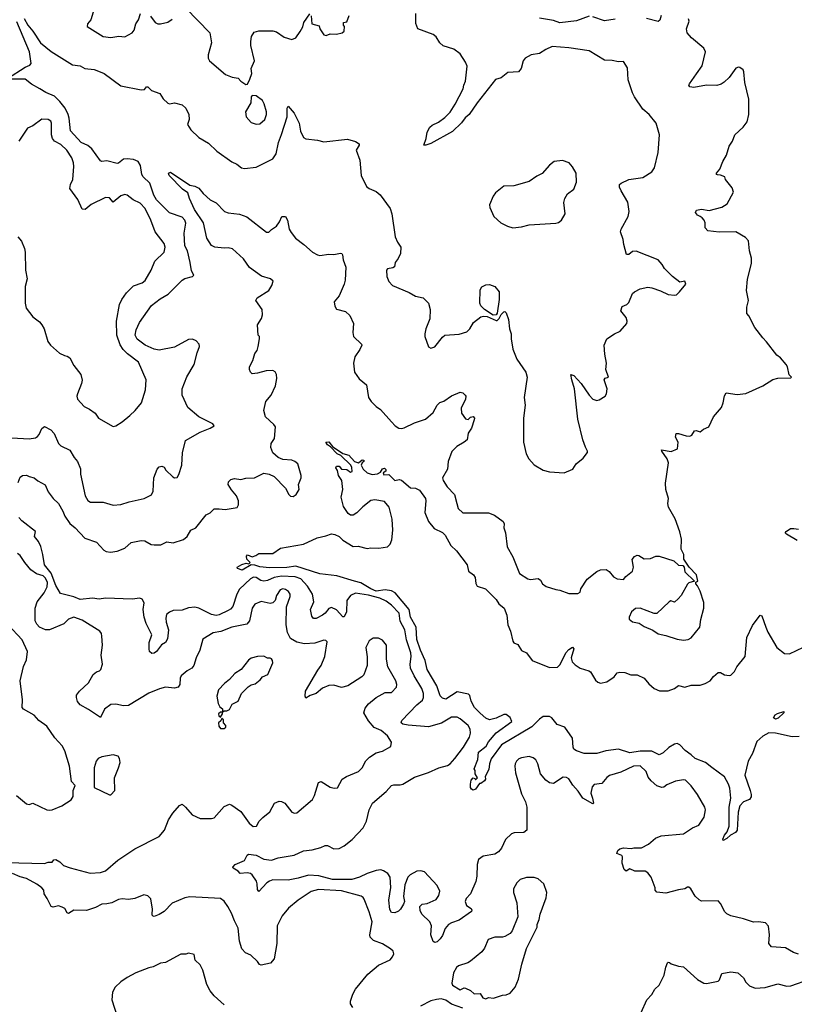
# Model space of a CAD drawing. Extents: x 2293139 to 2515392, y 824115 to 1006937.
# Tile 43 of 256: x 2342962 to 2349033, y 884559 to 892277. Entities that reach past the tile are written whole.
import ezdxf

# ---------------------------------------------------------------- set-up
doc = ezdxf.new("R2010")
doc.units = 0

msp = doc.modelspace()

# ---------------------------------------------------------------- linework, layer by layer
at = {"layer": '0CON10XD'}
for points in [[(2344265, 892367.5), (2344452.5, 892175), (2344466.2, 892095), (2344439.3, 892000.7), (2344440, 891975), (2344450, 891955), (2344575, 891848.8), (2344627.3, 891827.3), (2344675, 891820), (2344695, 891796.2), (2344735, 891770), (2344748.3, 891771.7), (2344765, 891810), (2344780.8, 891855), (2344776.5, 891895), (2344801.8, 891955), (2344774.4, 892075), (2344774, 892105), (2344778.8, 892145), (2344800.3, 892179.7), (2344835, 892190.6), (2344945, 892190.5), (2344975, 892181.1), (2345035, 892141.1), (2345095, 892122.9), (2345125, 892133.8), (2345159.2, 892185), (2345179.7, 892220.3), (2345188, 892255), (2345235, 892322.5)], [(2342996.8, 892286.8), (2343025, 892233.8), (2343065, 892186.7), (2343124, 892095), (2343207.8, 892027.8), (2343375, 891924.2), (2343435, 891915.7), (2343473.6, 891893.6), (2343545, 891885.6), (2343592.3, 891867.7), (2343623.8, 891855), (2343755, 891759.2), (2343915, 891726.2), (2343940.7, 891729.3), (2343955, 891750), (2343965, 891750), (2343995, 891722.5), (2344059.3, 891699.3), (2344087, 891657), (2344123, 891623), (2344135, 891617.5), (2344175, 891626.7), (2344235, 891610), (2344263, 891583), (2344287.5, 891535), (2344288.8, 891495), (2344276.7, 891455), (2344302, 891415), (2344366, 891355), (2344440.3, 891310.3), (2344505.7, 891245.7), (2344625, 891161.9), (2344664.5, 891144.5), (2344700, 891115), (2344725, 891111.5), (2344815, 891121.9), (2344945, 891186.9), (2344972.9, 891225), (2344990, 891315), (2345013.3, 891376.7), (2345058.5, 891515), (2345057.3, 891582.7), (2345065, 891600), (2345113.8, 891543.8), (2345151.8, 891465), (2345163.7, 891403.7), (2345185, 891353.8), (2345205, 891344), (2345295, 891333.8), (2345345, 891320), (2345531.7, 891341.7), (2345595, 891321.2), (2345622.5, 891305), (2345622.5, 891295), (2345600, 891255), (2345628.8, 891175), (2345638.8, 891055), (2345680.9, 890970.9), (2345700, 890955), (2345755, 890930.5), (2345787.5, 890905), (2345865, 890798), (2345878.5, 890755), (2345903.6, 890575), (2345924, 890534), (2345949.2, 890495), (2345947.5, 890445), (2345927.5, 890405), (2345904, 890375), (2345898.8, 890341.2), (2345887, 890333), (2345845.7, 890324.3), (2345836.2, 890315), (2345840, 890265), (2345853.8, 890225), (2345882.5, 890195), (2346015, 890140), (2346065, 890111.2), (2346125, 890096.2), (2346165.7, 890055.7), (2346178.6, 890005), (2346177.3, 889932.7), (2346144, 889855), (2346136.2, 889815), (2346136.7, 889795), (2346165, 889712.5), (2346185, 889702.5), (2346215, 889712.5), (2346275, 889790), (2346295, 889803.8), (2346405, 889811.2), (2346465, 889831.2), (2346488.8, 889855), (2346518, 889905), (2346575, 889948.8), (2346596.1, 889953.9), (2346625, 889950.6), (2346695, 889918.1), (2346705, 889919.2), (2346720, 889935), (2346735, 889966.7), (2346755, 889987.5), (2346765, 889990), (2346775, 889980), (2346792.5, 889927.5), (2346802, 889855), (2346813.9, 889816.1), (2346813.8, 889775), (2346826.7, 889695), (2346858.8, 889615), (2346929.2, 889515), (2346940, 889475), (2346916, 889315), (2346923.3, 889255), (2346910, 889155), (2346910, 888965), (2346932.5, 888875), (2346952.5, 888835), (2346995, 888787.5), (2347065, 888747.5), (2347113.6, 888733.6), (2347230, 888725), (2347296.4, 888753.6), (2347323.3, 888795), (2347379.3, 888840.7), (2347412.5, 888885), (2347413.3, 888895), (2347396.1, 888926.1), (2347376.2, 888985), (2347335.8, 889145.8), (2347311.2, 889385), (2347290, 889455), (2347282.5, 889495), (2347305, 889487.5), (2347363.3, 889425), (2347424.2, 889334.2), (2347455, 889303.3), (2347485, 889293.3), (2347503, 889297), (2347550, 889325), (2347560, 889345), (2347566.2, 889385), (2347542, 889455), (2347551.7, 889468.3), (2347576.7, 889475), (2347556.7, 889535), (2347560, 889585), (2347547.5, 889655), (2347543.6, 889726.4), (2347563.6, 889776.4), (2347623.9, 889816.1), (2347667.5, 889835), (2347720, 889895), (2347723.3, 889915), (2347713.9, 889943.9), (2347672.5, 889995), (2347685, 890030), (2347720, 890045), (2347735, 890060), (2347765, 890130), (2347780, 890145), (2347825, 890166.7), (2347885, 890180), (2347916.1, 890176.1), (2347985, 890152.5), (2348045, 890122.5), (2348095, 890116.7), (2348108.3, 890121.7), (2348132.5, 890145), (2348182.5, 890205), (2348175, 890227.5), (2348135, 890220), (2348077.5, 890265), (2348015.8, 890325.8), (2347997.1, 890357.1), (2347965, 890393.8), (2347793.9, 890463.9), (2347765, 890460), (2347735, 890436), (2347718, 890438), (2347696.2, 890515), (2347692, 890555), (2347671.9, 890615), (2347676.9, 890635), (2347731.4, 890735), (2347738.6, 890775), (2347727.3, 890847.3), (2347676, 890935), (2347664, 890965), (2347663.3, 890985), (2347675, 890996.7), (2347736.1, 891023.9), (2347845, 891041.2), (2347917.5, 891085), (2347936.7, 891115), (2347966, 891235), (2347976, 891375), (2347950, 891465), (2347895, 891533.8), (2347846, 891575), (2347781.3, 891671.3), (2347765.8, 891705), (2347732, 891805), (2347725, 891900), (2347695, 891950), (2347655, 891946), (2347605, 891956.7), (2347545, 891960), (2347425, 892032), (2347265, 892055.6), (2347135, 892066), (2347085, 892044.5), (2347035, 892012.5), (2346970.6, 892000.6), (2346922.5, 891975), (2346908.6, 891955), (2346891.4, 891895), (2346871.4, 891868.6), (2346787.5, 891862.5), (2346735, 891821.2), (2346691.9, 891808.1), (2346546, 891625), (2346483.3, 891535), (2346452, 891508), (2346425, 891467.5), (2346355, 891400), (2346183.9, 891306.1), (2346145, 891293.8), (2346130, 891295), (2346148.8, 891345), (2346156.7, 891395), (2346176.7, 891435), (2346195, 891451.2), (2346245, 891473.3), (2346295, 891511.2), (2346335, 891552), (2346375.7, 891615), (2346436.7, 891735), (2346442, 891765), (2346457.1, 891795), (2346467.9, 891912.1), (2346456.9, 891945), (2346415, 892010.8), (2346363.3, 892045), (2346282, 892072), (2346255.7, 892095), (2346225, 892144), (2346202.1, 892162.1), (2346083.3, 892205), (2346067, 892247), (2346066.2, 892325)], [(2343538.1, 892335), (2343520, 892275), (2343494, 892245), (2343490, 892225), (2343615, 892144.2), (2343675, 892137.5), (2343737.6, 892147.6), (2343785, 892142.2), (2343844.3, 892175), (2343858.9, 892195), (2343873.3, 892245), (2343892, 892275), (2343908.8, 892325)], [(2343986.2, 892305), (2344023.8, 892255), (2344045, 892245.8), (2344065, 892245.7), (2344121.9, 892258.1), (2344157.4, 892282.6)], [(2345246.4, 892306.4), (2345252.5, 892245), (2345309.3, 892229.3), (2345313.8, 892205), (2345345, 892157.5), (2345365, 892152.5), (2345395, 892167.5), (2345445, 892163.3), (2345490, 892175), (2345503.6, 892186.4), (2345507.5, 892225), (2345500, 892235), (2345500, 892255), (2345525, 892260), (2345545, 892310)], [(2347425, 892304.4), (2347325, 892268.1), (2347195, 892251.5), (2347145, 892270), (2347035, 892290)], [(2347627.9, 892282.1), (2347545, 892268.6), (2347455, 892300.6)], [(2347711.7, 887911.7), (2347765.7, 887954.3), (2347771.4, 887985), (2347763.3, 888045), (2347780.5, 888069.5), (2347800.7, 888079.3), (2347815, 888077.5), (2347855, 888051.2), (2347906.4, 888053.6), (2347948.3, 888071.7), (2347975, 888072.5), (2348090, 888035), (2348125, 888002.5), (2348158.3, 887998.3), (2348170, 887985), (2348175, 887950), (2348250, 887875), (2348205, 887862.5), (2348195, 887852.5), (2348146.2, 887765), (2348123, 887737), (2348095, 887712.5), (2348065, 887722.5), (2348052.5, 887715), (2347956.4, 887623.6), (2347935, 887622.5), (2347825, 887663.3), (2347788.3, 887661.7), (2347756.7, 887635), (2347737.5, 887595), (2347738.3, 887578.3), (2347765, 887557.5), (2347815.9, 887545.9), (2347855, 887520), (2347925, 887492.5), (2347965, 887464), (2348025, 887451.2), (2348115, 887420.6), (2348165, 887414.4), (2348202.3, 887417.7), (2348225, 887431.2), (2348292.5, 887515), (2348300, 887575), (2348323.8, 887665), (2348325, 887710), (2348295, 887797.5), (2348275, 887840), (2348260, 887855), (2348261.7, 887868.3), (2348277.5, 887875), (2348266.7, 887925), (2348210, 887985), (2348168.3, 888048.3), (2348166.7, 888085), (2348146.4, 888126.4), (2348150, 888205), (2348136.4, 888263.6), (2348098, 888365), (2348046.2, 888455), (2348041.2, 888485), (2348046.7, 888525), (2348026.7, 888595), (2348022.5, 888645), (2348047.5, 888805), (2348036.2, 888835), (2347993.8, 888895), (2347992.5, 888905), (2348066.7, 888893.3), (2348116.4, 888913.6), (2348122.5, 888965), (2348102, 889005), (2348106.2, 889033.8), (2348125, 889034.2), (2348185.8, 889014.2), (2348215, 889013.8), (2348228.6, 889021.4), (2348250, 889055), (2348265, 889056.7), (2348295, 889047.5), (2348321.7, 889068.3), (2348363, 889087), (2348400, 889165), (2348463, 889237), (2348476.1, 889273.9), (2348485, 889330), (2348498.3, 889351.7), (2348585, 889340), (2348653, 889347), (2348785, 889407.5), (2348865, 889457.5), (2348905, 889467.5), (2349005, 889470), (2349010, 889475), (2348993, 889493), (2348980, 889555), (2348970, 889575), (2348925, 889627.5), (2348897, 889647), (2348815, 889752.5), (2348785, 889782.5), (2348722.5, 889865), (2348677, 889957), (2348660, 889975), (2348660, 890025), (2348673.3, 890075), (2348658.8, 890155), (2348666.4, 890243.6), (2348698, 890365), (2348697.7, 890407.7), (2348682.9, 890465), (2348673.8, 890545), (2348650.7, 890570.7), (2348575, 890614), (2348445, 890611.4), (2348355, 890622), (2348334, 890645), (2348333.8, 890685), (2348326, 890705), (2348312, 890725), (2348295, 890735.7), (2348275, 890746), (2348258.8, 890765), (2348266.7, 890785), (2348305, 890791.5), (2348365, 890781.9), (2348465, 890808.8), (2348507.5, 890835), (2348557.5, 890925), (2348545, 890960), (2348492.5, 891025), (2348487.5, 891045), (2348455, 891058.8), (2348430.5, 891060.5), (2348422.5, 891065), (2348423, 891073), (2348450, 891105), (2348472.5, 891165), (2348502.5, 891215), (2348523.3, 891285), (2348547.5, 891325), (2348567.5, 891375), (2348632.5, 891435), (2348663.6, 891476.4), (2348676.2, 891535), (2348676.1, 891653.9), (2348646.2, 891785), (2348638.3, 891868.3), (2348631.2, 891885), (2348605, 891903.8), (2348595, 891906), (2348575, 891898), (2348521.9, 891825), (2348483.5, 891786.5), (2348459.4, 891770.6), (2348425, 891760.4), (2348345, 891763.1), (2348245, 891744.5), (2348215, 891750), (2348206.9, 891765), (2348210.6, 891775), (2348267.6, 891852.4), (2348310, 891915), (2348335.8, 892025), (2348324.2, 892055), (2348226, 892135), (2348194.2, 892175), (2348187.1, 892205), (2348210, 892265), (2348203.3, 892283.3)], [(2347990.7, 892309.3), (2347977.7, 892272.3), (2347966.1, 892263.9), (2347875, 892285.6)], [(2342867.5, 891815), (2343005, 891904.4), (2343040, 891920), (2343052, 891935), (2343037.5, 892025), (2342939.5, 892259.5)], [(2342900.7, 889000.7), (2343035, 888992.2), (2343085, 889000.8), (2343100.3, 889009.7), (2343114, 889025), (2343135, 889072.5), (2343155, 889087.5), (2343205, 889063.3), (2343233.2, 889033.2), (2343265.7, 888955.7), (2343285, 888938), (2343355, 888904.2), (2343389.2, 888845), (2343414, 888815), (2343437.9, 888757.9), (2343439.4, 888715), (2343475.8, 888545), (2343495, 888508.8), (2343516.4, 888496.4), (2343615, 888495.6), (2343695, 888472.5), (2343755, 888476), (2343819.2, 888499.2), (2343937, 888523), (2343995.9, 888554.1), (2344008.3, 888581.7), (2344014, 888685), (2344040, 888755), (2344055, 888772.5), (2344075, 888777.5), (2344095, 888770), (2344106.7, 888745), (2344163.3, 888695), (2344175, 888686.2), (2344195, 888688.8), (2344208.7, 888711.3), (2344233.1, 888785), (2344238.3, 888881.7), (2344262.4, 888977.6), (2344375.4, 889044.6), (2344455.5, 889074.5), (2344486.7, 889095), (2344475, 889108.8), (2344366, 889165), (2344278.3, 889238.3), (2344236, 889335), (2344235.9, 889384.1), (2344272.3, 889477.7), (2344330, 889575), (2344352, 889665), (2344372, 889715), (2344368, 889735), (2344345, 889760), (2344315, 889774.2), (2344285, 889769.2), (2344175, 889709.2), (2344055, 889686.7), (2344015, 889694), (2343945, 889726), (2343882.4, 889772.4), (2343867.5, 889805), (2343874.2, 889845), (2343900, 889905), (2343995, 890036.2), (2344062, 890088), (2344125.3, 890124.7), (2344235, 890236), (2344255, 890247.5), (2344315.9, 890264.1), (2344326.7, 890275), (2344307.7, 890307.7), (2344299.1, 890375), (2344276.1, 890465), (2344256.8, 890505), (2344250.6, 890605), (2344263.3, 890683.3), (2344255, 890705.5), (2344235, 890729.2), (2344135, 890764.5), (2344035, 890865.5), (2344012, 890902), (2343980.6, 890995), (2343930, 891045), (2343918.8, 891065), (2343908.1, 891135), (2343889.2, 891165), (2343855, 891181.2), (2343805, 891186.9), (2343775, 891182.9), (2343735, 891152.2), (2343725, 891150.6), (2343645, 891170.6), (2343605, 891166), (2343595, 891171.2), (2343526.9, 891265), (2343495, 891290), (2343444.3, 891314.3), (2343361.1, 891405), (2343350.6, 891505), (2343342.1, 891535), (2343317.1, 891585), (2343276.3, 891636.3), (2343235, 891677.3), (2343165.4, 891705.4), (2343118.8, 891735), (2343055, 891772), (2343005, 891812), (2342885, 891810)], [(2344815, 891458.8), (2344845, 891461.2), (2344883.8, 891495), (2344896.2, 891535), (2344895.8, 891555), (2344878.3, 891618.3), (2344865, 891643.8), (2344815, 891680), (2344785, 891682.5), (2344777, 891673), (2344773.3, 891625), (2344732.5, 891555), (2344735.9, 891515.9), (2344775, 891471.2), (2344815, 891458.8)], [(2342947.5, 890575), (2342975, 890542.5), (2342998.8, 890485), (2343003.9, 890453.9), (2343007.1, 890315), (2343020.6, 890245), (2343004.4, 890185), (2343005.5, 890055), (2343013.5, 890015), (2343065, 889948.6), (2343118.3, 889908.3), (2343136.6, 889886.6), (2343154.2, 889855), (2343182, 889755), (2343203.8, 889725), (2343275, 889664.2), (2343312.5, 889645), (2343335, 889640.8), (2343355, 889625.8), (2343385, 889566), (2343440, 889495), (2343451.2, 889451.2), (2343447.5, 889425), (2343414.3, 889345), (2343410, 889325), (2343415, 889303.3), (2343466.1, 889246.1), (2343510, 889225), (2343552.7, 889192.7), (2343578.8, 889155), (2343695, 889088.8), (2343715, 889093.8), (2343764.4, 889125.6), (2343825, 889176), (2343866.6, 889213.4), (2343915.4, 889274.6), (2343948.5, 889375), (2343954.2, 889455), (2343893.5, 889593.5), (2343807, 889657), (2343772.5, 889692.5), (2343749.8, 889729.8), (2343723.3, 889805), (2343720.7, 889915), (2343744.7, 890045), (2343761.8, 890085), (2343798.5, 890135), (2343855, 890191.1), (2343922, 890215), (2343945.9, 890234.1), (2343992.5, 890315), (2344021.4, 890385), (2344094.5, 890455.5), (2344100.8, 890495), (2344093.9, 890523.9), (2344024.2, 890614.2), (2343989.6, 890705), (2343945, 890797.5), (2343905, 890838), (2343850, 890865), (2343805, 890902), (2343785, 890905.8), (2343755, 890897.5), (2343695, 890845.8), (2343665, 890882), (2343635, 890884.2), (2343521.7, 890828.3), (2343475, 890790), (2343452.7, 890792.7), (2343417, 890867), (2343356, 890955), (2343359.2, 890985), (2343378.6, 891025), (2343386.4, 891126.4), (2343384.4, 891155), (2343370, 891195), (2343330, 891255), (2343285, 891298.5), (2343235, 891323.8), (2343218.2, 891345), (2343211.2, 891375), (2343210.6, 891465), (2343205, 891481.2), (2343185, 891495.7), (2343135, 891498.8), (2343065, 891446.2), (2343023, 891427), (2342953.8, 891325)], [(2346826.4, 890646.4), (2346895, 890652.5), (2346955, 890670), (2347165, 890683.3), (2347185, 890687.5), (2347207.5, 890705), (2347236.7, 890755), (2347226.7, 890845), (2347234.1, 890875.9), (2347255, 890912.5), (2347305, 890950), (2347325.7, 891004.3), (2347323.3, 891075), (2347294.1, 891124.1), (2347267.5, 891155), (2347215, 891172.5), (2347150, 891165), (2347115, 891137.5), (2347057.9, 891072.1), (2347015, 891051.2), (2346955, 891010), (2346835, 890976.2), (2346755, 890971.2), (2346691.2, 890918.8), (2346673.8, 890895), (2346644, 890825), (2346646.2, 890805), (2346676.7, 890735), (2346732.5, 890685), (2346785, 890660), (2346826.4, 890646.4)], [(2342949.9, 888650.1), (2342965, 888690.8), (2342985, 888705.6), (2343015, 888707.1), (2343035, 888696), (2343076.1, 888686.1), (2343102.9, 888662.9), (2343160.9, 888630.9), (2343185, 888576.2), (2343225, 888523.3), (2343265, 888483.8), (2343300, 888425), (2343316.7, 888386.7), (2343355, 888329.2), (2343396, 888295), (2343472.7, 888212.7), (2343565, 888182.9), (2343620.2, 888120.2), (2343638.9, 888108.9), (2343674.5, 888104.5), (2343725, 888110), (2343786.2, 888133.8), (2343835, 888179.5), (2343915, 888194.5), (2343941.4, 888191.4), (2343993, 888163), (2344015, 888160), (2344067.9, 888162.1), (2344115, 888184), (2344165, 888175.6), (2344246.5, 888203.5), (2344273.4, 888226.6), (2344303.8, 888275), (2344341.2, 888295), (2344424.5, 888395.5), (2344455, 888412), (2344485, 888442), (2344524.1, 888444.1), (2344572.3, 888437.7), (2344665.9, 888454.1), (2344676, 888475), (2344675.8, 888505), (2344661.4, 888545), (2344621.1, 888591.1), (2344596.7, 888635), (2344597.5, 888655), (2344616.4, 888673.6), (2344645, 888680), (2344695.7, 888674.3), (2344735, 888684), (2344802.7, 888687.3), (2344875, 888723.8), (2344915.8, 888715.8), (2344955, 888696.7), (2345045.8, 888605.8), (2345071.2, 888555), (2345085, 888541.2), (2345105, 888540), (2345127.5, 888555), (2345151.2, 888595), (2345147.5, 888635), (2345166.9, 888685), (2345168.1, 888705), (2345142, 888795), (2345118, 888815), (2345095, 888823.3), (2345025, 888828.8), (2344987.5, 888845), (2344945, 888883.3), (2344931.2, 888925), (2344933.8, 888955), (2344958, 888995), (2344965.5, 889085.5), (2344954.2, 889105), (2344888, 889165), (2344875.6, 889215), (2344891.9, 889285), (2344932.5, 889335), (2344967.1, 889407.1), (2344976.7, 889465), (2344974.6, 889495), (2344965, 889518), (2344945, 889528.1), (2344894.2, 889525.8), (2344825, 889506.2), (2344785, 889502.5), (2344770, 889515), (2344762.5, 889535), (2344762.5, 889555), (2344790, 889605), (2344805, 889660), (2344823.3, 889685), (2344831.2, 889715), (2344842.5, 889775), (2344840, 889795), (2344830, 889805), (2344826, 889885), (2344856.2, 889935), (2344866, 889965), (2344863.3, 890005), (2344813.6, 890076.4), (2344824.2, 890095.8), (2344913.3, 890155), (2344938.8, 890195), (2344947.7, 890227.7), (2344927.5, 890245), (2344855.8, 890265.8), (2344763.3, 890335), (2344715, 890403.3), (2344630.7, 890480.7), (2344595, 890488.8), (2344565, 890486.2), (2344490, 890495), (2344465, 890506), (2344427.5, 890565), (2344401.4, 890685), (2344331.7, 890788.3), (2344293.8, 890875), (2344280.5, 890920.5), (2344239.1, 890949.1), (2344134.4, 891055), (2344127.5, 891075), (2344145, 891082.5), (2344295, 890981.2), (2344335, 890972.5), (2344365, 890957.5), (2344398.8, 890915), (2344455, 890864), (2344501.1, 890841.1), (2344566.2, 890775), (2344595, 890763.1), (2344683.5, 890753.5), (2344741.7, 890731.7), (2344895, 890611.2), (2344915, 890612.5), (2344936.4, 890633.6), (2344975, 890657.5), (2344998.3, 890691.7), (2345016.2, 890735), (2345045, 890735.5), (2345060, 890705), (2345074.2, 890635), (2345089.3, 890609.3), (2345123.8, 890565), (2345188.8, 890515), (2345255.7, 890455.7), (2345295, 890433.8), (2345315, 890430), (2345385, 890439.2), (2345425, 890438), (2345475, 890447.1), (2345485.7, 890445.7), (2345492.5, 890435), (2345497.5, 890395), (2345518.3, 890338.3), (2345512, 890235), (2345506, 890205), (2345465, 890112.5), (2345426.2, 890065), (2345431.4, 890031.4), (2345445, 890007.5), (2345515, 889990), (2345549.1, 889959.1), (2345578.5, 889895), (2345574, 889825), (2345579.2, 889795), (2345640, 889735), (2345643.8, 889725), (2345628.7, 889691.3), (2345589.2, 889635), (2345579.2, 889585), (2345586.2, 889515), (2345622.4, 889462.4), (2345680, 889415), (2345696.9, 889315), (2345715.7, 889285), (2345755, 889245.6), (2345790.5, 889220.5), (2345875.4, 889125.4), (2345905, 889094.2), (2345934.4, 889074.4), (2345955, 889072.5), (2345975, 889079.2), (2346055, 889116), (2346143.6, 889146.4), (2346201.7, 889198.3), (2346233.3, 889255), (2346253.6, 889276.4), (2346285, 889287.5), (2346345, 889329.2), (2346415, 889358), (2346435, 889351.2), (2346453.3, 889335), (2346458, 889325), (2346455, 889302.5), (2346422.3, 889232.3), (2346424.2, 889194.2), (2346455, 889148.8), (2346476, 889144), (2346495, 889162.5), (2346515, 889166.7), (2346526.2, 889155), (2346525, 889140), (2346502, 889075), (2346478, 889035), (2346468, 888985), (2346446.2, 888965), (2346387.5, 888932.5), (2346348.7, 888891.3), (2346320, 888815), (2346315.5, 888755), (2346276, 888685), (2346280, 888665), (2346312.9, 888615), (2346369.5, 888555), (2346388.1, 888485), (2346398, 888445), (2346435, 888412), (2346635, 888411.5), (2346682.2, 888392.2), (2346751.2, 888345), (2346758.8, 888325), (2346756.2, 888295), (2346770, 888255), (2346782.9, 888145), (2346827.2, 888067.2), (2346880, 887935), (2346943.2, 887893.2), (2346965, 887889.2), (2347026.4, 887896.4), (2347044.1, 887884.1), (2347058.8, 887855), (2347087.5, 887835), (2347165, 887810), (2347195, 887806.2), (2347265, 887778.8), (2347335, 887780), (2347355, 887790), (2347360, 887815), (2347408.3, 887891.7), (2347485, 887951.4), (2347515, 887964.3), (2347557.9, 887967.9), (2347581.7, 887951.7), (2347615, 887910), (2347645, 887895.6), (2347695, 887890), (2347711.7, 887911.7)], [(2346671.7, 889961.7), (2346605, 890006.9), (2346576.4, 890035), (2346567.7, 890055), (2346570.8, 890159.2), (2346585, 890182), (2346615, 890199.4), (2346645, 890201.5), (2346685, 890186.4), (2346718.5, 890145), (2346720.7, 890085), (2346704, 889976), (2346695, 889963.5), (2346671.7, 889961.7)], [(2349071.4, 886658.6), (2349015, 886655.7), (2348885.8, 886684.2), (2348833.9, 886686.2), (2348785, 886662.2), (2348740.1, 886619.9), (2348705.4, 886524.6), (2348672.4, 886465), (2348644.3, 886355), (2348688.2, 886235), (2348695.6, 886205), (2348693.6, 886186.4), (2348682, 886165), (2348635, 886145.4), (2348606.2, 886115), (2348593.5, 886065), (2348584.5, 885925), (2348572.9, 885907.1), (2348533.8, 885886.2), (2348505, 885858.6), (2348475, 885843.3), (2348472.7, 885852.7), (2348485, 885884), (2348507.4, 885912.6), (2348521.2, 885955), (2348521.4, 886105), (2348534.6, 886175), (2348527.1, 886252.9), (2348517.4, 886285), (2348485, 886343.1), (2348385.5, 886415.5), (2348336.9, 886455), (2348255, 886486.4), (2348225.8, 886515), (2348178, 886548), (2348135, 886592.3), (2348115, 886603.2), (2348095, 886599.3), (2348048.6, 886571.4), (2348005, 886531.2), (2347975, 886513.8), (2347915, 886543.3), (2347825, 886544.8), (2347745, 886531.2), (2347655, 886559), (2347555, 886545.5), (2347485, 886525.6), (2347385, 886526.1), (2347325, 886545.5), (2347305, 886560), (2347299.1, 886575), (2347295, 886645.8), (2347235, 886731.5), (2347175, 886752.5), (2347133.8, 886803.8), (2347115, 886815.5), (2347065, 886815.4), (2347035, 886794.5), (2346975.6, 886734.4), (2346737.7, 886592.3), (2346657, 886483), (2346643.8, 886445), (2346639.3, 886400.7), (2346610, 886345), (2346612.5, 886325), (2346605, 886310), (2346575, 886290), (2346565, 886290), (2346533, 886247), (2346515, 886237.5), (2346502.5, 886245), (2346495, 886260), (2346493.8, 886285), (2346500, 886315), (2346515, 886333.3), (2346530, 886330), (2346535, 886320), (2346550, 886335), (2346532.5, 886365), (2346531.7, 886391.7), (2346524, 886405), (2346551.5, 886478.5), (2346557.1, 886535), (2346616.7, 886583.3), (2346635, 886616.2), (2346695, 886687.1), (2346818.1, 886775), (2346807.2, 886807.2), (2346775, 886832.2), (2346755, 886831.5), (2346697.2, 886802.8), (2346645, 886790.4), (2346615, 886803.1), (2346571, 886841), (2346526.3, 886886.3), (2346499.6, 886935), (2346489.3, 886979.3), (2346479.4, 886989.4), (2346391.7, 887008.3), (2346302.3, 886952.3), (2346275, 886959.2), (2346256.2, 886976.2), (2346230, 887055), (2346155.4, 887185), (2346140.7, 887255), (2346103, 887335), (2346075, 887420), (2346068.9, 887515), (2346025.2, 887595), (2346013.6, 887655), (2345905, 887784.7), (2345875, 887801), (2345825, 887807.7), (2345755, 887798.9), (2345714.7, 887815), (2345635, 887862.7), (2345585, 887875.5), (2345448.2, 887918.2), (2345315, 887934.7), (2345125, 887993.8), (2345055, 887983.9), (2344919.5, 887979.5), (2344845, 887987.5), (2344805, 888002.5), (2344775.6, 888004.4), (2344705, 887963.1), (2344670, 887975), (2344667.5, 887985), (2344702.1, 888007.9), (2344737, 888017), (2344756.7, 888013.3), (2344768.3, 888021.7), (2344742.5, 888047.5), (2344738.3, 888071.7), (2344748.3, 888081.7), (2344785, 888066.7), (2344813.6, 888076.4), (2344835, 888092.5), (2344945, 888092.5), (2345005, 888133.8), (2345185, 888165.7), (2345294.5, 888215.5), (2345362.3, 888232.3), (2345405, 888246.2), (2345432.3, 888242.3), (2345465, 888226), (2345495, 888198), (2345575, 888148.8), (2345615, 888150), (2345685, 888132), (2345715, 888137.5), (2345775.7, 888134.3), (2345844.4, 888145.6), (2345864.6, 888165.4), (2345879.3, 888200.7), (2345886.9, 888275), (2345881.8, 888361.8), (2345856.7, 888456.7), (2345820.1, 888500.1), (2345745, 888512.8), (2345715, 888508.5), (2345650.2, 888459.8), (2345605, 888412), (2345575, 888393.8), (2345555, 888394), (2345537.3, 888407.3), (2345500.3, 888460.3), (2345482, 888535), (2345493.3, 888595), (2345486.2, 888665), (2345460, 888705), (2345452.5, 888742.5), (2345440, 888765), (2345445, 888777.5), (2345465, 888777.5), (2345483, 888753), (2345525, 888752.5), (2345555, 888730), (2345567.5, 888735), (2345566, 888766), (2345556.7, 888785), (2345480, 888860), (2345451.2, 888875), (2345398.3, 888928.3), (2345373.6, 888943.6), (2345362.5, 888965), (2345385, 888969.2), (2345412.3, 888932.3), (2345495, 888876), (2345542.5, 888862.5), (2345586.7, 888815), (2345616.1, 888803.9), (2345645, 888828), (2345660, 888825), (2345660, 888815), (2345646.7, 888803.3), (2345638.8, 888785), (2345654.2, 888755), (2345685, 888726), (2345725, 888713.3), (2345765, 888717.5), (2345790, 888730), (2345805, 888756.7), (2345821.7, 888761.7), (2345831.7, 888751.7), (2345831.7, 888738.3), (2345810, 888725), (2345815, 888710), (2345855, 888712.5), (2345902.5, 888665), (2345935, 888673.3), (2345955, 888666.7), (2346025, 888608.8), (2346065, 888606), (2346095, 888588.8), (2346142, 888525), (2346145.8, 888505), (2346137.1, 888415), (2346165.6, 888345), (2346209.8, 888289.8), (2346275, 888257.1), (2346296.2, 888236.2), (2346341.2, 888155), (2346385, 888113.3), (2346470, 888005), (2346480, 887955), (2346517.5, 887925), (2346532.5, 887905), (2346537, 887857), (2346547, 887837), (2346612.5, 887815), (2346695, 887732.5), (2346718.3, 887698.3), (2346758.8, 887665), (2346779.1, 887609.1), (2346787.5, 887535), (2346809.2, 887485), (2346826.2, 887405), (2346835, 887393.8), (2346865, 887380), (2346895, 887332), (2346935, 887313.8), (2346977.1, 887255), (2347115, 887198.5), (2347176.7, 887203.3), (2347198.3, 887221.7), (2347242.2, 887315), (2347265, 887341.2), (2347295, 887360), (2347306, 887345), (2347284.5, 887275), (2347292.9, 887242.9), (2347315, 887219.5), (2347355, 887193.3), (2347423.5, 887173.5), (2347435.8, 887165), (2347475, 887100.8), (2347493.8, 887085), (2347515, 887077.5), (2347564.2, 887085.8), (2347620, 887125), (2347645, 887156.7), (2347665, 887163.8), (2347705, 887160), (2347752.7, 887142.7), (2347801.2, 887141.2), (2347855.5, 887115.5), (2347892, 887072), (2347935, 887035.7), (2347977.4, 887017.4), (2348045, 887015.5), (2348095, 887034.5), (2348125, 887057.1), (2348175, 887044.2), (2348225, 887060), (2348295, 887061.2), (2348335, 887074), (2348374.1, 887095.9), (2348400.5, 887129.5), (2348435, 887160), (2348455, 887161.2), (2348485, 887141.2), (2348523, 887137), (2348535, 887140), (2348565, 887167.5), (2348582, 887205), (2348648, 887285), (2348660, 887435), (2348705, 887527.5), (2348765, 887610), (2348778, 887605), (2348810, 887515), (2348826, 887476), (2348896.6, 887356.6), (2348955, 887310), (2348995, 887305.7), (2349160, 887385)], [(2346175.9, 885205.9), (2346112.5, 885265), (2346100, 885295), (2346098.8, 885325), (2346116.1, 885343.9), (2346155, 885348.8), (2346225, 885382), (2346247.9, 885412.1), (2346254.3, 885445), (2346235, 885490), (2346135, 885597.1), (2346105, 885604.4), (2346075, 885602.2), (2346022, 885575), (2346003.9, 885556.1), (2345981.4, 885495), (2345971.2, 885405), (2345976.7, 885365), (2345970, 885345), (2345947.5, 885305), (2345930.7, 885289.3), (2345903, 885277), (2345875, 885280), (2345862.7, 885302.7), (2345855.7, 885375), (2345869.6, 885475), (2345864.5, 885555), (2345847.1, 885585), (2345814.2, 885605), (2345793.1, 885613.1), (2345755, 885608.8), (2345685, 885584.8), (2345625.2, 885554.8), (2345565, 885538.5), (2345412.3, 885537.7), (2345307.2, 885567.2), (2345225, 885572.9), (2345145, 885548.3), (2345065, 885532.8), (2344945, 885534.2), (2344918.8, 885525), (2344899.7, 885510.3), (2344835, 885443.3), (2344825, 885460), (2344823.3, 885505), (2344816.7, 885525), (2344784, 885575), (2344770, 885585), (2344745, 885590), (2344690, 885585), (2344675, 885602.5), (2344636.1, 885626.1), (2344633.3, 885635), (2344651.2, 885655), (2344724.2, 885685.8), (2344745, 885727.5), (2344755, 885736), (2344815, 885729.4), (2344875, 885698.1), (2344935, 885690), (2344986.8, 885706.8), (2345111.7, 885728.3), (2345185, 885762.2), (2345255, 885769.1), (2345321.1, 885788.9), (2345355, 885804.2), (2345374, 885804), (2345425, 885778), (2345465, 885781.9), (2345505, 885801.9), (2345568.8, 885851.2), (2345655, 885942), (2345680.5, 885995), (2345701.1, 886085), (2345726.9, 886135), (2345833.2, 886226.8), (2345876.7, 886273.3), (2345895, 886280.8), (2345945, 886278.6), (2345965, 886284.3), (2346055, 886339.4), (2346165, 886375.6), (2346247.2, 886412.8), (2346315, 886431.5), (2346335.3, 886444.7), (2346373.1, 886485), (2346440.5, 886575), (2346486.1, 886653.9), (2346495.4, 886684.6), (2346492.5, 886715), (2346477.8, 886745), (2346415, 886796.4), (2346390.6, 886809.4), (2346345, 886810.4), (2346267.8, 886762.2), (2346165, 886734.7), (2346006.9, 886746.9), (2345965, 886754.6), (2345952.9, 886765), (2345958.1, 886785), (2346075, 886906.4), (2346117.6, 886942.4), (2346127.9, 886965), (2346126.8, 886995), (2346112.7, 887035), (2346052.9, 887135), (2346025.9, 887195), (2346021.2, 887225), (2346028.9, 887285), (2346026.2, 887315), (2345994.2, 887415), (2345980.7, 887495), (2345943.4, 887563.4), (2345935.3, 887625), (2345875, 887689.1), (2345835, 887719.4), (2345785, 887741.9), (2345696.8, 887766.8), (2345595, 887783.2), (2345555, 887764), (2345525.3, 887725), (2345523.8, 887636.2), (2345505, 887596), (2345495, 887595.8), (2345445, 887652.3), (2345405, 887670), (2345385, 887662.5), (2345357.1, 887625), (2345335, 887608.6), (2345285, 887584), (2345265, 887584), (2345251.2, 887601.2), (2345240.6, 887655), (2345266.9, 887715), (2345257.5, 887775), (2345217.5, 887837.5), (2345164.8, 887894.8), (2345121.1, 887911.1), (2345015, 887915.2), (2344955, 887905.5), (2344905, 887880.5), (2344875, 887875.3), (2344851, 887881), (2344815, 887905.3), (2344795, 887907.6), (2344769.5, 887895), (2344685, 887814.5), (2344663.5, 887775), (2344631.5, 887678.5), (2344615, 887656.9), (2344595, 887647.1), (2344525, 887613.2), (2344501.7, 887608.3), (2344465, 887613.6), (2344365, 887665.3), (2344335, 887673.1), (2344285, 887668.2), (2344235, 887648.8), (2344165, 887646.9), (2344135, 887634.4), (2344113.1, 887615), (2344107.1, 887585), (2344108.9, 887555), (2344128.5, 887495), (2344120, 887425), (2344103.8, 887396.2), (2344073.9, 887376.1), (2344035, 887324.5), (2344015, 887310.5), (2343998.6, 887308.6), (2343980, 887325), (2343977.1, 887345), (2343977.1, 887395), (2343997.3, 887455), (2343953.4, 887543.4), (2343936.8, 887595), (2343929.1, 887655), (2343936.2, 887706.2), (2343921.4, 887735), (2343903.7, 887743.7), (2343843.7, 887736.3), (2343635, 887743.8), (2343585, 887735.5), (2343531.9, 887741.9), (2343435, 887731.4), (2343385, 887752.2), (2343280.6, 887780.6), (2343245, 887841.6), (2343208.8, 887938.8), (2343156, 888005), (2343144.3, 888085), (2343126.9, 888146.9), (2343108, 888188), (2343076.7, 888225), (2343085, 888266), (2342978.8, 888348.8), (2342955, 888376)], [(2349055, 888195.8), (2348972.5, 888245), (2348962.5, 888255), (2348970, 888265), (2349002.3, 888287.7), (2349029.2, 888289.2), (2349065, 888283.8)], [(2342855, 885671.9), (2343155.8, 885664.2), (2343185, 885673.3), (2343215, 885672.5), (2343228.8, 885691.2), (2343245, 885694), (2343277.3, 885677.3), (2343305, 885648.6), (2343358, 885628), (2343515, 885588.1), (2343595, 885592.5), (2343635, 885605.6), (2343731.5, 885688.5), (2343865, 885777.1), (2344055, 885876), (2344095.5, 885924.5), (2344128.8, 886005), (2344161.7, 886058.3), (2344215, 886117.5), (2344235, 886127.5), (2344262.5, 886105), (2344313.6, 886043.6), (2344375, 886016.2), (2344463.9, 886016.1), (2344485, 886021.2), (2344565, 886108.8), (2344605, 886128), (2344625, 886120), (2344695, 886070), (2344759.5, 885979.5), (2344792.3, 885952.3), (2344817.5, 885955), (2344838.8, 885995), (2344866.5, 886023.5), (2344921.1, 886068.9), (2344960, 886135), (2344995, 886150.8), (2345015, 886150), (2345038.8, 886135), (2345094.5, 886064.5), (2345115, 886057.5), (2345135, 886061.2), (2345256.5, 886165), (2345272.7, 886195), (2345305, 886297.5), (2345325, 886305.6), (2345395, 886262), (2345426.4, 886253.6), (2345453.6, 886256.4), (2345490, 886325), (2345522.5, 886345), (2345616.8, 886383.2), (2345645, 886413.8), (2345675, 886468.8), (2345703.2, 886496.8), (2345755, 886530), (2345805, 886542.9), (2345869.5, 886580.5), (2345876.7, 886615), (2345844, 886665), (2345795, 886704.3), (2345739.5, 886729.5), (2345695, 886782), (2345659.2, 886845), (2345670.5, 886879.5), (2345695, 886914), (2345755.7, 886964.3), (2345825, 887003.3), (2345875, 887003.3), (2345916.2, 887045), (2345918, 887065), (2345908.6, 887095), (2345848.1, 887205), (2345835.7, 887265), (2345835.7, 887375), (2345805, 887414.2), (2345775, 887428.1), (2345731.2, 887428.8), (2345701.2, 887408.8), (2345676, 887355), (2345685.8, 887284.2), (2345685.8, 887215), (2345659.1, 887140.9), (2345644.3, 887125.7), (2345534.3, 887055.7), (2345485, 887042.5), (2345425, 887062.2), (2345385, 887059.5), (2345335, 887038.6), (2345285, 886995.7), (2345239.7, 886980.3), (2345205, 886960), (2345198.8, 886975), (2345202, 887015), (2345299.5, 887179.5), (2345325, 887216.2), (2345354.5, 887285), (2345371.7, 887401.7), (2345361.7, 887411.7), (2345345, 887414), (2345275, 887389.6), (2345195, 887386.1), (2345135, 887396.8), (2345085, 887427.5), (2345061.6, 887475), (2345050.8, 887535), (2345053.8, 887676.2), (2345080.6, 887755), (2345081.4, 887775), (2345068.6, 887795), (2345045, 887810.5), (2345024.6, 887815.4), (2345002.7, 887807.3), (2344975.7, 887765), (2344964, 887725), (2344945, 887705.8), (2344925, 887701.4), (2344855, 887717.8), (2344804.3, 887695), (2344783.3, 887665), (2344763.6, 887565), (2344741.8, 887538.2), (2344625.5, 887515.5), (2344538.5, 887481.5), (2344478.5, 887471.5), (2344397.7, 887422.3), (2344374.4, 887335.6), (2344345.7, 887275), (2344326.9, 887215), (2344312, 887195), (2344275, 887174), (2344228, 887135), (2344220, 887115), (2344215.8, 887065), (2344205, 887044.2), (2344175, 887038.1), (2344105, 887046.2), (2344057.9, 887032.1), (2343975, 886999.5), (2343815, 886902.7), (2343775, 886899.4), (2343715, 886911.9), (2343675, 886910), (2343626.6, 886873.4), (2343595, 886807.5), (2343501.2, 886871.2), (2343436.2, 886906.2), (2343414.1, 886934.1), (2343406, 886965), (2343408.3, 886981.7), (2343430, 887015), (2343501.2, 887078.8), (2343536.7, 887145), (2343563.9, 887166.1), (2343586.1, 887173.9), (2343597.5, 887185), (2343611.2, 887225), (2343600, 887295), (2343611.4, 887375), (2343606.1, 887443.9), (2343602, 887465), (2343588.8, 887485), (2343451.2, 887571.2), (2343385, 887594.5), (2343345, 887578.2), (2343307.1, 887542.9), (2343195, 887494), (2343164.2, 887494.2), (2343116, 887515), (2343095, 887538), (2343082.7, 887565), (2343082.5, 887665), (2343099.2, 887715), (2343154.6, 887785), (2343178.1, 887831.9), (2343180, 887865), (2343165, 887900.9), (2343145, 887919.1), (2343094.7, 887934.7), (2343048.8, 887965), (2343001.2, 888021.2), (2342965, 888076.7), (2342945, 888093.3)], [(2342936.7, 886195), (2343015, 886131.2), (2343035, 886126.7), (2343065, 886136.7), (2343174.1, 886084.1), (2343195, 886080), (2343215, 886082.5), (2343292.5, 886115), (2343365, 886163.3), (2343381.7, 886188.3), (2343380, 886235), (2343396.7, 886275), (2343367.5, 886305), (2343352, 886425), (2343315.8, 886545), (2343295.7, 886585.7), (2343237.7, 886647.7), (2343175, 886739.2), (2343111.2, 886785), (2343076, 886825), (2342991.7, 886871.7), (2342981.2, 886885), (2342982.5, 886945), (2342964.2, 887095), (2342992.7, 887207.3), (2343015, 887260), (2343023.3, 887325), (2342980, 887415), (2342867.7, 887537.7)], [(2344535, 886810), (2344550, 886835), (2344550, 886850), (2344565, 886860), (2344585, 886860), (2344605, 886870), (2344628.3, 886911.7), (2344675, 886936.7), (2344700, 886995), (2344752.3, 887047.7), (2344775, 887062.5), (2344808.3, 887071.7), (2344846.4, 887103.6), (2344865, 887127.5), (2344907.5, 887145), (2344946, 887235), (2344944.1, 887254.1), (2344935, 887266.7), (2344925, 887273.8), (2344905, 887273.3), (2344875, 887288.8), (2344825, 887286), (2344775, 887272), (2344755, 887256.2), (2344697, 887183), (2344648.3, 887151.7), (2344605.9, 887104.1), (2344566.7, 887075), (2344520, 887025), (2344506.2, 886975), (2344517, 886917), (2344530.7, 886890.7), (2344550, 886875), (2344550, 886850), (2344535, 886850), (2344520, 886835), (2344521.7, 886821.7), (2344535, 886810)], [(2344565, 886720), (2344577, 886733), (2344577.5, 886745), (2344560, 886765), (2344558.3, 886788.3), (2344545, 886800), (2344538.3, 886781.7), (2344520, 886765), (2344521.7, 886738.3), (2344535, 886722.5), (2344565, 886720)], [(2348885, 886794), (2348868.8, 886805), (2348882.3, 886827.7), (2348900, 886840), (2348950, 886855), (2348950, 886845), (2348907, 886803), (2348885, 886794)], [(2343675, 886202.5), (2343707.5, 886235), (2343704, 886335), (2343737.3, 886412.7), (2343748, 886455), (2343743.8, 886485), (2343733.9, 886503.9), (2343695, 886516), (2343605, 886498), (2343576.7, 886485), (2343560, 886465), (2343546.1, 886413.9), (2343545, 886260), (2343665, 886202.5), (2343675, 886202.5)], [(2349065, 884953.3), (2349026.4, 884966.4), (2348965, 885002.5), (2348855, 885010), (2348832.5, 885035), (2348837.5, 885105), (2348831.7, 885171.7), (2348807, 885197), (2348753, 885207), (2348713.6, 885203.6), (2348635, 885230), (2348535, 885252.5), (2348505, 885267.5), (2348487.5, 885285), (2348455, 885350), (2348435, 885370), (2348305, 885367.5), (2348287, 885377), (2348257, 885407), (2348222.5, 885465), (2348206.4, 885476.4), (2348195, 885476.7), (2348176, 885464), (2348125, 885456.7), (2348025, 885430), (2347955, 885437.5), (2347943.6, 885453.6), (2347941.7, 885471.7), (2347910, 885555), (2347885, 885590), (2347865, 885604), (2347782.3, 885602.3), (2347745, 885622.5), (2347715.9, 885604.1), (2347698.8, 885615), (2347683.3, 885665), (2347686.7, 885715), (2347680, 885725), (2347641.7, 885741.7), (2347650, 885765), (2347665, 885778), (2347695, 885785.8), (2347755, 885781.2), (2347775, 885786.7), (2347835, 885786.2), (2347891.2, 885815), (2347945, 885861.2), (2347990.3, 885879.7), (2348165, 885896.2), (2348235, 885943.8), (2348285.6, 885964.4), (2348326.2, 886025), (2348336, 886085), (2348332, 886105), (2348274, 886205), (2348225, 886271.2), (2348180, 886315), (2348165, 886319.2), (2348101.2, 886308.8), (2348035, 886278.8), (2348009.5, 886260.5), (2347995, 886258), (2347955, 886272.5), (2347910.2, 886310.2), (2347888.7, 886338.7), (2347872.2, 886385), (2347825, 886427.8), (2347772.5, 886425), (2347672.2, 886377.8), (2347585, 886353.8), (2347563, 886337), (2347525, 886290), (2347465, 886283.3), (2347448.8, 886265), (2347438.8, 886215), (2347452.5, 886175), (2347460, 886135), (2347455, 886130), (2347375, 886176.2), (2347340.2, 886230.2), (2347296.2, 886276.2), (2347265, 886326.2), (2347248.3, 886338.3), (2347220.9, 886339.1), (2347145, 886290), (2347114.5, 886294.5), (2347085, 886315.8), (2347044.2, 886365), (2347022.5, 886445), (2347006.6, 886476.6), (2346985, 886492.5), (2346955, 886502.9), (2346895, 886492.5), (2346875, 886484), (2346855.5, 886464.5), (2346844.5, 886445.5), (2346841.9, 886425), (2346847.5, 886375), (2346895, 886208.6), (2346926.9, 886146.9), (2346937.5, 886105), (2346935.5, 885924.5), (2346913.6, 885906.4), (2346837.1, 885902.9), (2346816, 885895), (2346769.8, 885850.2), (2346736.9, 885783.1), (2346715, 885753.3), (2346685, 885736.4), (2346595, 885721.8), (2346558.9, 885695), (2346547.5, 885655), (2346544.5, 885565), (2346536.7, 885523.3), (2346494.5, 885425.5), (2346462, 885388), (2346454.2, 885365), (2346462.7, 885332.7), (2346499.5, 885309.5), (2346506.1, 885296.1), (2346503.6, 885286.4), (2346405, 885220), (2346345, 885198.8), (2346323.3, 885185), (2346295.8, 885154.2), (2346275, 885100), (2346257.4, 885072.6), (2346235, 885050), (2346216.1, 885043.9), (2346201.2, 885051.2), (2346184, 885105), (2346188.8, 885175), (2346175.9, 885205.9)], [(2345573.9, 884533.9), (2345554.2, 884564.2), (2345554.2, 884585), (2345572, 884638), (2345595, 884678), (2345690, 884795), (2345775, 884867.1), (2345865, 884907.5), (2345885, 884931.2), (2345894.3, 884955), (2345888.6, 884975), (2345869.2, 884995), (2345805, 885033.8), (2345735, 885060.4), (2345708.5, 885085), (2345706.8, 885105), (2345724.3, 885205), (2345700.6, 885285), (2345662.7, 885382.7), (2345655, 885395.7), (2345637.2, 885407.2), (2345485, 885448.9), (2345305, 885459.1), (2345245, 885444.4), (2345145, 885376.5), (2345067.9, 885312.1), (2345017.8, 885252.2), (2344980, 885175), (2344976.9, 885035), (2344956.7, 884915), (2344926.9, 884883.1), (2344855, 884866), (2344842.3, 884872.3), (2344825.9, 884895.9), (2344772.5, 884945), (2344732.7, 884962.7), (2344703, 884993), (2344683.3, 885055), (2344675, 885157.5), (2344644.4, 885214.4), (2344622.5, 885275), (2344592, 885325), (2344565, 885368.8), (2344535, 885387.5), (2344295, 885402.7), (2344255, 885392.7), (2344158, 885352), (2344095, 885287.1), (2344055, 885262.5), (2344015, 885248.8), (2344002.9, 885252.9), (2343998.8, 885265), (2344003.3, 885305), (2343989.2, 885385), (2343965, 885410.8), (2343935, 885418.1), (2343865, 885389.1), (2343815, 885382), (2343765, 885386.9), (2343735, 885382.2), (2343685, 885355.9), (2343645, 885345.8), (2343605, 885343.8), (2343555, 885316.9), (2343485, 885294.2), (2343385, 885297.5), (2343345, 885271.2), (2343335, 885276.7), (2343315, 885310), (2343295, 885321.2), (2343265, 885330), (2343225, 885320), (2343207.5, 885325), (2343178.3, 885388.3), (2343152.5, 885425), (2343150, 885455), (2343135, 885473.3), (2343095, 885501.2), (2343015, 885546.7), (2342965, 885558.9), (2342905, 885585.4)], [(2346615, 884602.5), (2346635, 884612.5), (2346675, 884607.5), (2346745, 884630), (2346775, 884633.3), (2346805, 884647.5), (2346845, 884692.5), (2346872.3, 884757.7), (2346898, 884875), (2346934.2, 884995.8), (2347016.4, 885163.6), (2347016.7, 885185), (2347032.5, 885225), (2347040, 885265), (2347087.5, 885395), (2347092.5, 885435), (2347070, 885505), (2347024.2, 885544.2), (2346993.9, 885553.9), (2346935, 885554), (2346885, 885538.8), (2346858.3, 885511.7), (2346832.9, 885465), (2346833.1, 885435), (2346858.9, 885355), (2346865.7, 885245), (2346822.9, 885135), (2346806, 885115), (2346765, 885091.5), (2346745, 885085.5), (2346685, 885085.5), (2346633.1, 885066.9), (2346605, 884998.8), (2346585, 884970.8), (2346495, 884897.1), (2346475, 884884.4), (2346399.7, 884860.3), (2346385, 884848.8), (2346362, 884805), (2346347.5, 884725), (2346355, 884710), (2346415, 884672.5), (2346445, 884687.5), (2346455, 884686.7), (2346495, 884667.5), (2346525, 884642.5), (2346570, 884645), (2346590.7, 884610.7), (2346615, 884602.5)], [(2344565, 884554), (2344486.2, 884625), (2344454.5, 884664.5), (2344428, 884715), (2344397.9, 884827.9), (2344375, 884870), (2344337.5, 884905), (2344329.3, 884949.3), (2344285, 884960), (2344265, 884952.5), (2344225, 884952.5), (2344105, 884887.5), (2344065, 884882.5), (2344008, 884852), (2343974.3, 884845.7), (2343872.7, 884807.3), (2343805, 884768.8), (2343753.2, 884736.8), (2343708.8, 884695), (2343690, 884655), (2343683.3, 884595), (2343796.2, 884245)], [(2347832.5, 884495), (2347876.7, 884595), (2347916.7, 884635), (2347940.7, 884679.3), (2347975, 884710), (2348011.7, 884788.3), (2348025, 884850), (2348040, 884885), (2348045, 884890), (2348055, 884887.5), (2348067.5, 884877.5), (2348125, 884858.8), (2348165, 884853.3), (2348274.4, 884754.4), (2348325, 884726), (2348345, 884722.5), (2348435, 884741.2), (2348447.5, 884752.5), (2348465, 884800), (2348535, 884813.3), (2348590, 884805), (2348635, 884767.5), (2348653.9, 884733.9), (2348682.5, 884705), (2348725, 884686.2), (2348805, 884691.2), (2348905, 884720), (2348975, 884702), (2349005, 884702.9), (2349155, 884756.7)], [(2346435, 884530), (2346345, 884560), (2346301.7, 884591.7), (2346265, 884602.5), (2346228.3, 884598.3), (2346185, 884586), (2346104, 884545)]]:
    msp.add_lwpolyline(points, dxfattribs=at)

doc.saveas('drawing.dxf')
